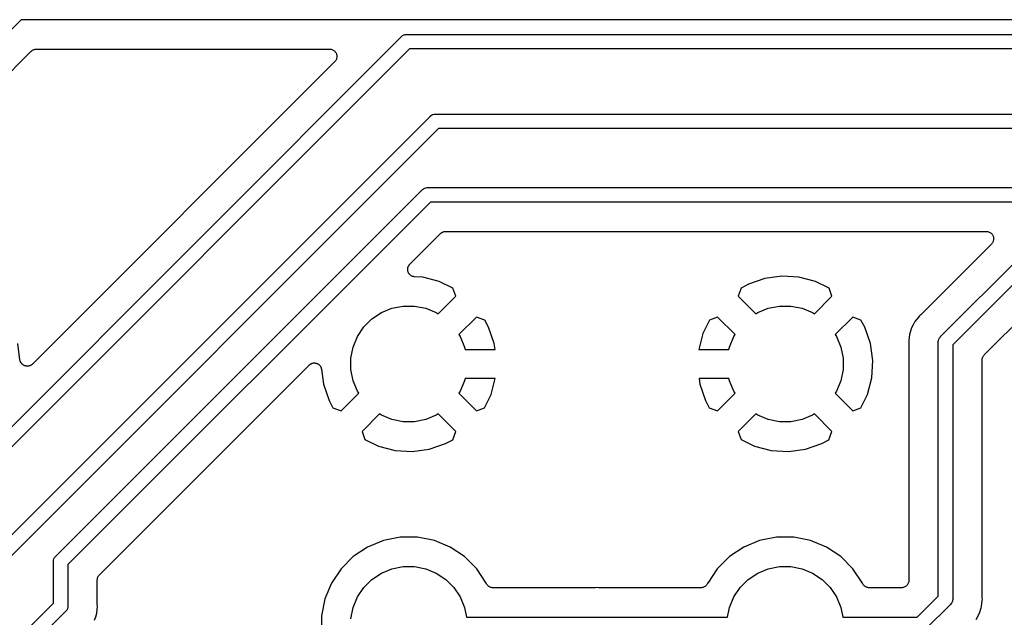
# Model space of a CAD drawing. Extents: x 3.01 to 9.03, y -6.32 to -2.47.
# Tile 17 of 25: x 6.58 to 7.24, y -3.45 to -3.04. Entities that reach past the tile are written whole.
import ezdxf

# ---------------------------------------------------------------- set-up
doc = ezdxf.new("R2010")
doc.units = 0
doc.header["$MEASUREMENT"] = 0
doc.layers.add('BLACK', color=7, linetype='CONTINUOUS')

msp = doc.modelspace()

# ---------------------------------------------------------------- linework, layer by layer
at = {"layer": 'BLACK', "linetype": 'CONTINUOUS'}
for p, q in [((6.57637, -3.0409), (6.37711, -3.24015)), ((7.72377, -3.0409), (6.57637, -3.0409)), ((6.18808, -3.69923), (6.83477, -3.05255)), ((6.83477, -3.05255), (6.83493, -3.05236)), ((6.83493, -3.05236), (6.83512, -3.0522)), ((6.83512, -3.0522), (6.83568, -3.05174)), ((6.83568, -3.05174), (6.83653, -3.05129)), ((6.83653, -3.05129), (6.83706, -3.05113)), ((6.83706, -3.05113), (6.83746, -3.051)), ((6.83746, -3.051), (6.83818, -3.05093)), ((6.83818, -3.05093), (6.83843, -3.05091)), ((6.83818, -3.05093), (6.83818, -3.05093)), ((6.83843, -3.05091), (6.83867, -3.05093)), ((6.83867, -3.05093), (7.8021, -3.05093)), ((6.84046, -3.06078), (6.19377, -3.70746)), ((6.41878, -3.22676), (6.58319, -3.06236)), ((6.58319, -3.06236), (6.5832, -3.06235)), ((6.5832, -3.06235), (6.58324, -3.06231)), ((6.5832, -3.06235), (6.5832, -3.06235)), ((6.5832, -3.06235), (6.5832, -3.06235)), ((6.58324, -3.06231), (6.5836, -3.06202)), ((6.5836, -3.06202), (6.58396, -3.06173)), ((6.58396, -3.06173), (6.58398, -3.06172)), ((6.58398, -3.06172), (6.584, -3.0617)), ((6.584, -3.0617), (6.58441, -3.06149)), ((6.58441, -3.06149), (6.58482, -3.06127)), ((6.58482, -3.06127), (6.58484, -3.06127)), ((6.58484, -3.06127), (6.58487, -3.06126)), ((6.58487, -3.06126), (6.58531, -3.06113)), ((6.58531, -3.06113), (6.58575, -3.06099)), ((6.58575, -3.06099), (6.58578, -3.06099)), ((6.58578, -3.06099), (6.5858, -3.06098)), ((6.5858, -3.06098), (6.58627, -3.06094)), ((6.58627, -3.06094), (6.58672, -3.0609)), ((6.58672, -3.0609), (6.78607, -3.0609)), ((6.78607, -3.0609), (6.78612, -3.0609)), ((6.78612, -3.0609), (6.78612, -3.0609)), ((6.78612, -3.0609), (6.78612, -3.0609)), ((6.78612, -3.0609), (6.78614, -3.0609)), ((6.78614, -3.0609), (6.78662, -3.06095)), ((6.78662, -3.06095), (6.78709, -3.061)), ((6.78709, -3.061), (6.7871, -3.06101)), ((6.7871, -3.06101), (6.78711, -3.06101)), ((6.78711, -3.06101), (6.78757, -3.06115)), ((6.78757, -3.06115), (6.78802, -3.0613)), ((6.78802, -3.0613), (6.78803, -3.0613)), ((6.78803, -3.0613), (6.78804, -3.0613)), ((6.78804, -3.0613), (6.78846, -3.06153)), ((6.78846, -3.06153), (6.78888, -3.06176)), ((6.78888, -3.06176), (6.78888, -3.06177)), ((6.78888, -3.06177), (6.78889, -3.06177)), ((6.78889, -3.06177), (6.78925, -3.06208)), ((6.78925, -3.06208), (6.78963, -3.06239)), ((6.78963, -3.06239), (6.78963, -3.06239)), ((6.78963, -3.06239), (6.78964, -3.0624)), ((6.78964, -3.0624), (6.78994, -3.06277)), ((6.78994, -3.06277), (6.79024, -3.06315)), ((6.79024, -3.06315), (6.79024, -3.06315)), ((6.79024, -3.06315), (6.79025, -3.06316)), ((6.79025, -3.06316), (6.79047, -3.06358)), ((6.79047, -3.06358), (6.7907, -3.06401)), ((6.7907, -3.06401), (6.7907, -3.06402)), ((6.7907, -3.06402), (6.7907, -3.06402)), ((6.7907, -3.06402), (6.79084, -3.06448)), ((6.79096, -3.0669), (6.79082, -3.06737)), ((6.79084, -3.06448), (6.79097, -3.06494)), ((6.79097, -3.06689), (6.79096, -3.0669)), ((6.79097, -3.06494), (6.79098, -3.06495)), ((6.79102, -3.06641), (6.79097, -3.06689)), ((6.79097, -3.06689), (6.79097, -3.06689)), ((6.79098, -3.06495), (6.79098, -3.06496)), ((6.79098, -3.06496), (6.79102, -3.06544)), ((6.79102, -3.06544), (6.79107, -3.06592)), ((6.79107, -3.06593), (6.79102, -3.06641)), ((6.79107, -3.06592), (6.79107, -3.06592)), ((6.79107, -3.06592), (6.79107, -3.06593)), ((7.80389, -3.06078), (6.84046, -3.06078)), ((6.7896, -3.06943), (6.58394, -3.27509)), ((6.7899, -3.06907), (6.7896, -3.06943)), ((6.79021, -3.06869), (6.7899, -3.06907)), ((6.79022, -3.06869), (6.79021, -3.06869)), ((6.79044, -3.06826), (6.79022, -3.06868)), ((6.79022, -3.06868), (6.79022, -3.06869)), ((6.79068, -3.06784), (6.79044, -3.06826)), ((6.79082, -3.06737), (6.79068, -3.06782)), ((6.79068, -3.06782), (6.79068, -3.06783)), ((6.79068, -3.06783), (6.79068, -3.06784)), ((6.54012, -3.42099), (6.85442, -3.10669)), ((6.85442, -3.10669), (6.85457, -3.1065)), ((6.85457, -3.1065), (6.85476, -3.10635)), ((6.85476, -3.10635), (6.85532, -3.10589)), ((6.85476, -3.10635), (6.85476, -3.10635)), ((6.85532, -3.10589), (6.85618, -3.10543)), ((6.85618, -3.10543), (6.85711, -3.10515)), ((6.85711, -3.10515), (6.85783, -3.10508)), ((6.85783, -3.10508), (6.85807, -3.10506)), ((6.85783, -3.10508), (6.85783, -3.10508)), ((6.85807, -3.10506), (6.85831, -3.10508)), ((6.85831, -3.10508), (7.91887, -3.10508)), ((6.86011, -3.11492), (6.54708, -3.42795)), ((7.91887, -3.11492), (6.86011, -3.11492)), ((6.59984, -3.40585), (6.84899, -3.15669)), ((6.84899, -3.15669), (6.84914, -3.1565)), ((6.84914, -3.1565), (6.84933, -3.15635)), ((6.84933, -3.15635), (6.84989, -3.15589)), ((6.84933, -3.15635), (6.84933, -3.15635)), ((6.84989, -3.15589), (6.85043, -3.1556)), ((6.85043, -3.1556), (6.85075, -3.15543)), ((6.85075, -3.15543), (6.85167, -3.15515)), ((6.85167, -3.15515), (6.8524, -3.15508)), ((6.8524, -3.15508), (6.85264, -3.15505)), ((6.8524, -3.15508), (6.8524, -3.15508)), ((6.85264, -3.15505), (6.85288, -3.15508)), ((6.85288, -3.15508), (8.39796, -3.15508)), ((6.85468, -3.16492), (6.60807, -3.41153)), ((8.39976, -3.16492), (6.85468, -3.16492)), ((6.84065, -3.20723), (6.8615, -3.18639)), ((6.8615, -3.18639), (6.86151, -3.18637)), ((6.86151, -3.18637), (6.86155, -3.18634)), ((6.86151, -3.18637), (6.86151, -3.18637)), ((6.86151, -3.18637), (6.86151, -3.18637)), ((6.86155, -3.18634), (6.86191, -3.18605)), ((6.86191, -3.18605), (6.86226, -3.18576)), ((6.86226, -3.18576), (6.86229, -3.18574)), ((6.86229, -3.18574), (6.86231, -3.18573)), ((6.86231, -3.18573), (6.86272, -3.18552)), ((6.86272, -3.18552), (6.86313, -3.1853)), ((6.86313, -3.1853), (6.86315, -3.18529)), ((6.86315, -3.18529), (6.86317, -3.18528)), ((6.86317, -3.18528), (6.86362, -3.18515)), ((6.86362, -3.18515), (6.86406, -3.18502)), ((6.86406, -3.18502), (6.86409, -3.18501)), ((6.86409, -3.18501), (6.86411, -3.18501)), ((6.86411, -3.18501), (6.86457, -3.18497)), ((6.86457, -3.18497), (6.86503, -3.18492)), ((6.86503, -3.18492), (7.23276, -3.18492)), ((7.23276, -3.18492), (7.23282, -3.18492)), ((7.23282, -3.18492), (7.23282, -3.18492)), ((7.23282, -3.18492), (7.23282, -3.18492)), ((7.23282, -3.18492), (7.23283, -3.18492)), ((7.23283, -3.18492), (7.23331, -3.18498)), ((7.23331, -3.18498), (7.23379, -3.18503)), ((7.23379, -3.18503), (7.23379, -3.18503)), ((7.23379, -3.18503), (7.2338, -3.18503)), ((7.2338, -3.18503), (7.23427, -3.18518)), ((7.23427, -3.18518), (7.23472, -3.18532)), ((7.23472, -3.18532), (7.23472, -3.18532)), ((7.23472, -3.18532), (7.23473, -3.18533)), ((7.23473, -3.18533), (7.23516, -3.18556)), ((7.23516, -3.18556), (7.23557, -3.18579)), ((7.23557, -3.18579), (7.23558, -3.18579)), ((7.23558, -3.18579), (7.23559, -3.1858)), ((7.23559, -3.1858), (7.23596, -3.18611)), ((7.23596, -3.18611), (7.23632, -3.18641)), ((7.23632, -3.18641), (7.23633, -3.18642)), ((7.23633, -3.18642), (7.23634, -3.18642)), ((7.23634, -3.18642), (7.23664, -3.1868)), ((7.23664, -3.1868), (7.23694, -3.18717)), ((7.23694, -3.18717), (7.23694, -3.18718)), ((7.23694, -3.18718), (7.23695, -3.18718)), ((7.23695, -3.18718), (7.23717, -3.18761)), ((7.23717, -3.18761), (7.23739, -3.18803)), ((7.2363, -3.19346), (7.18842, -3.24134)), ((7.2366, -3.19309), (7.2363, -3.19346)), ((7.23691, -3.19272), (7.2366, -3.19309)), ((7.23692, -3.1927), (7.23691, -3.19271)), ((7.23691, -3.19271), (7.23691, -3.19272)), ((7.23714, -3.19229), (7.23692, -3.1927)), ((7.23737, -3.19186), (7.23714, -3.19229)), ((7.23738, -3.19185), (7.23737, -3.19186)), ((7.23752, -3.19139), (7.23738, -3.19184)), ((7.23738, -3.19184), (7.23738, -3.19185)), ((7.23739, -3.18803), (7.2374, -3.18804)), ((7.2374, -3.18804), (7.2374, -3.18805)), ((7.2374, -3.18805), (7.23754, -3.18851)), ((7.23766, -3.19093), (7.23752, -3.19139)), ((7.23754, -3.18851), (7.23767, -3.18897)), ((7.23767, -3.19091), (7.23766, -3.19092)), ((7.23766, -3.19092), (7.23766, -3.19093)), ((7.23767, -3.18897), (7.23767, -3.18898)), ((7.23767, -3.18898), (7.23768, -3.18898)), ((7.23771, -3.19043), (7.23767, -3.19091)), ((7.23768, -3.18898), (7.23772, -3.18946)), ((7.23776, -3.18996), (7.23771, -3.19043)), ((7.23772, -3.18946), (7.23776, -3.18994)), ((7.23776, -3.18994), (7.23776, -3.18995)), ((7.23776, -3.18995), (7.23776, -3.18996)), ((6.84013, -3.20786), (6.84022, -3.20773)), ((6.84022, -3.20773), (6.84044, -3.20748)), ((6.84044, -3.20748), (6.84065, -3.20723)), ((7.20169, -3.25635), (7.25635, -3.20169)), ((6.83919, -3.21075), (6.8392, -3.21059)), ((6.83922, -3.21108), (6.83919, -3.21075)), ((6.8392, -3.21043), (6.83925, -3.21011)), ((6.8392, -3.21059), (6.8392, -3.21043)), ((6.83923, -3.21141), (6.83922, -3.21108)), ((6.83927, -3.21156), (6.83923, -3.21141)), ((6.83925, -3.21011), (6.83929, -3.20978)), ((6.83928, -3.21172), (6.83927, -3.21156)), ((6.83937, -3.21204), (6.83928, -3.21172)), ((6.83929, -3.20978), (6.83933, -3.20963)), ((6.83933, -3.20963), (6.83936, -3.20947)), ((6.83936, -3.20947), (6.83948, -3.20916)), ((6.83945, -3.21236), (6.83937, -3.21204)), ((6.83951, -3.2125), (6.83945, -3.21236)), ((6.83948, -3.20916), (6.83957, -3.20884)), ((6.83956, -3.21265), (6.83951, -3.2125)), ((6.83971, -3.21295), (6.83956, -3.21265)), ((6.83957, -3.20884), (6.83965, -3.2087)), ((6.83965, -3.2087), (6.8397, -3.20855)), ((6.8397, -3.20855), (6.83988, -3.20827)), ((6.83985, -3.21325), (6.83971, -3.21295)), ((6.83994, -3.21338), (6.83985, -3.21325)), ((6.83988, -3.20827), (6.84003, -3.20798)), ((6.84001, -3.21352), (6.83994, -3.21338)), ((6.84022, -3.21377), (6.84001, -3.21352)), ((6.84003, -3.20798), (6.84013, -3.20786)), ((6.84041, -3.21404), (6.84022, -3.21377)), ((6.84053, -3.21415), (6.84041, -3.21404)), ((6.84063, -3.21428), (6.84053, -3.21415)), ((6.84088, -3.21449), (6.84063, -3.21428)), ((6.84112, -3.21471), (6.84088, -3.21449)), ((7.26204, -3.20992), (7.20992, -3.26204)), ((6.84126, -3.2148), (6.84112, -3.21471)), ((6.84138, -3.2149), (6.84126, -3.2148)), ((6.84167, -3.21506), (6.84138, -3.2149)), ((6.84195, -3.21523), (6.84167, -3.21506)), ((6.84209, -3.21529), (6.84195, -3.21523)), ((6.84223, -3.21537), (6.84209, -3.21529)), ((6.84255, -3.21547), (6.84223, -3.21537)), ((6.84286, -3.21559), (6.84255, -3.21547)), ((6.84301, -3.21561), (6.84286, -3.21559)), ((6.84317, -3.21566), (6.84301, -3.21561)), ((6.84349, -3.2157), (6.84317, -3.21566)), ((6.84382, -3.21575), (6.84349, -3.2157)), ((6.84389, -3.21576), (6.84382, -3.21575)), ((6.8494, -3.21609), (6.84389, -3.21576)), ((6.86071, -3.21905), (6.8494, -3.21609)), ((6.86985, -3.2235), (6.86071, -3.21905)), ((7.0709, -3.22083), (7.06609, -3.22339)), ((7.08205, -3.21697), (7.0709, -3.22083)), ((7.09363, -3.21539), (7.08205, -3.21697)), ((7.10531, -3.21609), (7.09363, -3.21539)), ((7.11662, -3.21905), (7.10531, -3.21609)), ((7.12575, -3.2235), (7.11662, -3.21905)), ((6.87185, -3.22901), (6.86985, -3.2235)), ((7.06609, -3.22339), (7.06406, -3.22901)), ((7.12775, -3.22901), (7.12575, -3.2235)), ((6.85991, -3.24095), (6.87185, -3.22901)), ((7.06406, -3.22901), (7.076, -3.24095)), ((7.11581, -3.24095), (7.12775, -3.22901)), ((7.23139, -3.26886), (7.26886, -3.23139)), ((6.8149, -3.24442), (6.82135, -3.24011)), ((6.82135, -3.24011), (6.82852, -3.23714)), ((6.82852, -3.23714), (6.83612, -3.23563)), ((6.83612, -3.23563), (6.84388, -3.23563)), ((6.84388, -3.23563), (6.85148, -3.23714)), ((6.85148, -3.23714), (6.85865, -3.24011)), ((6.85865, -3.24011), (6.85991, -3.24095)), ((7.076, -3.24095), (7.07726, -3.24011)), ((7.07726, -3.24011), (7.08442, -3.23714)), ((7.08442, -3.23714), (7.09203, -3.23563)), ((7.09203, -3.23563), (7.09978, -3.23563)), ((7.09978, -3.23563), (7.10739, -3.23714)), ((7.10739, -3.23714), (7.11455, -3.24011)), ((7.11455, -3.24011), (7.11581, -3.24095)), ((6.80942, -3.2499), (6.8149, -3.24442)), ((6.88599, -3.24315), (6.87405, -3.25509)), ((6.89161, -3.24519), (6.88599, -3.24315)), ((6.89417, -3.25), (6.89161, -3.24519)), ((7.0444, -3.24515), (7.03996, -3.25429)), ((7.04992, -3.24315), (7.0444, -3.24515)), ((7.06186, -3.25509), (7.04992, -3.24315)), ((7.14189, -3.24315), (7.12995, -3.25509)), ((7.14751, -3.24519), (7.14189, -3.24315)), ((7.15008, -3.25), (7.14751, -3.24519)), ((7.18418, -3.24609), (7.18296, -3.24837)), ((7.18564, -3.24431), (7.18418, -3.24609)), ((7.18729, -3.24229), (7.18564, -3.24431)), ((7.18805, -3.24167), (7.18729, -3.24229)), ((7.1882, -3.24152), (7.18805, -3.24167)), ((7.18837, -3.24139), (7.1882, -3.24152)), ((7.18842, -3.24134), (7.18837, -3.24139)), ((6.80511, -3.25635), (6.80942, -3.2499)), ((6.89803, -3.26114), (6.89417, -3.25)), ((7.03996, -3.25429), (7.03711, -3.26516)), ((7.15393, -3.26114), (7.15008, -3.25)), ((7.18186, -3.25042), (7.18044, -3.25511)), ((7.18296, -3.24837), (7.18186, -3.25042)), ((7.18296, -3.24837), (7.18296, -3.24837)), ((6.57545, -3.27223), (6.57393, -3.26114)), ((6.80214, -3.26352), (6.80511, -3.25635)), ((6.87405, -3.25509), (6.87489, -3.25635)), ((6.87489, -3.25635), (6.87786, -3.26352)), ((6.89858, -3.26516), (6.89803, -3.26114)), ((7.05805, -3.26352), (7.06102, -3.25635)), ((7.06102, -3.25635), (7.06186, -3.25509)), ((7.12995, -3.25509), (7.13079, -3.25635)), ((7.13079, -3.25635), (7.13376, -3.26352)), ((7.15552, -3.27273), (7.15393, -3.26114)), ((7.18005, -3.25902), (7.17996, -3.26)), ((7.17996, -3.26), (7.18005, -3.26098)), ((7.18044, -3.25511), (7.18005, -3.25902)), ((7.18005, -3.25902), (7.18005, -3.25902)), ((7.18005, -3.26098), (7.18006, -3.26105)), ((7.18006, -3.26105), (7.18006, -3.26126)), ((7.18006, -3.26126), (7.18008, -3.26147)), ((7.20005, -3.26), (7.20008, -3.25976)), ((7.20008, -3.26024), (7.20005, -3.26)), ((7.20008, -3.25976), (7.20015, -3.25904)), ((7.20008, -3.25976), (7.20008, -3.25976)), ((7.20008, -3.31476), (7.20008, -3.26024)), ((7.20015, -3.25904), (7.20043, -3.25811)), ((7.20043, -3.25811), (7.20089, -3.25725)), ((7.20089, -3.25725), (7.2015, -3.2565)), ((7.2015, -3.2565), (7.20169, -3.25635)), ((6.80063, -3.27112), (6.80214, -3.26352)), ((6.87786, -3.26352), (6.87818, -3.26516)), ((6.87818, -3.26516), (6.89858, -3.26516)), ((7.03711, -3.26516), (7.05772, -3.26516)), ((7.05772, -3.26516), (7.05805, -3.26352)), ((7.13376, -3.26352), (7.13528, -3.27112)), ((7.18008, -3.26147), (7.18008, -3.31353)), ((7.20992, -3.26204), (7.20992, -3.43476)), ((6.57548, -3.27237), (6.57545, -3.27223)), ((6.5755, -3.27251), (6.57548, -3.27237)), ((6.5756, -3.27284), (6.5755, -3.27251)), ((6.57568, -3.27318), (6.5756, -3.27284)), ((6.57574, -3.27331), (6.57568, -3.27318)), ((6.57578, -3.27344), (6.57574, -3.27331)), ((6.57594, -3.27375), (6.57578, -3.27344)), ((6.57608, -3.27407), (6.57594, -3.27375)), ((6.57617, -3.27418), (6.57608, -3.27407)), ((6.57623, -3.27431), (6.57617, -3.27418)), ((6.57645, -3.27458), (6.57623, -3.27431)), ((6.57666, -3.27486), (6.57645, -3.27458)), ((6.77345, -3.27485), (6.77376, -3.27469)), ((6.77376, -3.27469), (6.7739, -3.27465)), ((6.7739, -3.27465), (6.77403, -3.2746)), ((6.77403, -3.2746), (6.77437, -3.27452)), ((6.77437, -3.27452), (6.7747, -3.27442)), ((6.7747, -3.27442), (6.77484, -3.27441)), ((6.77484, -3.27441), (6.77498, -3.27438)), ((6.77498, -3.27438), (6.77533, -3.27436)), ((6.77533, -3.27436), (6.77567, -3.27433)), ((6.77567, -3.27433), (6.77581, -3.27435)), ((6.77581, -3.27435), (6.77595, -3.27435)), ((6.77595, -3.27435), (6.7763, -3.2744)), ((6.7763, -3.2744), (6.77664, -3.27444)), ((6.77664, -3.27444), (6.77678, -3.27448)), ((6.77678, -3.27448), (6.77692, -3.2745)), ((6.77692, -3.2745), (6.77724, -3.27463)), ((6.77724, -3.27463), (6.77758, -3.27473)), ((6.77758, -3.27473), (6.7777, -3.2748)), ((6.80063, -3.27888), (6.80063, -3.27112)), ((7.13528, -3.27112), (7.13528, -3.27888)), ((7.15482, -3.2844), (7.15552, -3.27273)), ((7.22992, -3.27232), (7.22997, -3.27186)), ((7.22992, -3.27238), (7.22992, -3.27232)), ((7.22992, -3.27238), (7.22992, -3.27238)), ((7.22992, -3.27238), (7.22992, -3.27238)), ((7.22992, -3.27239), (7.22992, -3.27238)), ((7.22992, -3.43353), (7.22992, -3.27239)), ((7.22997, -3.27186), (7.23002, -3.27141)), ((7.23002, -3.27141), (7.23003, -3.27138)), ((7.23003, -3.27135), (7.23017, -3.27091)), ((7.23003, -3.27138), (7.23003, -3.27135)), ((7.23017, -3.27091), (7.23031, -3.27047)), ((7.23031, -3.27047), (7.23032, -3.27045)), ((7.23032, -3.27045), (7.23033, -3.27042)), ((7.23033, -3.27042), (7.23055, -3.27002)), ((7.23055, -3.27002), (7.23077, -3.26961)), ((7.23077, -3.26961), (7.23078, -3.26959)), ((7.23078, -3.26959), (7.2308, -3.26957)), ((7.2308, -3.26957), (7.23109, -3.26922)), ((7.23109, -3.26922), (7.23139, -3.26886)), ((6.57676, -3.27496), (6.57666, -3.27486)), ((6.57685, -3.27507), (6.57676, -3.27496)), ((6.57711, -3.27529), (6.57685, -3.27507)), ((6.57737, -3.27553), (6.57711, -3.27529)), ((6.57749, -3.2756), (6.57737, -3.27553)), ((6.5776, -3.27569), (6.57749, -3.2756)), ((6.5779, -3.27586), (6.5776, -3.27569)), ((6.5782, -3.27604), (6.5779, -3.27586)), ((6.57833, -3.27609), (6.5782, -3.27604)), ((6.57845, -3.27616), (6.57833, -3.27609)), ((6.57878, -3.27626), (6.57845, -3.27616)), ((6.57911, -3.27638), (6.57878, -3.27626)), ((6.57925, -3.27641), (6.57911, -3.27638)), ((6.57938, -3.27645), (6.57925, -3.27641)), ((6.57973, -3.27649), (6.57938, -3.27645)), ((6.58007, -3.27654), (6.57973, -3.27649)), ((6.58021, -3.27654), (6.58007, -3.27654)), ((6.58035, -3.27655), (6.58021, -3.27654)), ((6.5807, -3.27652), (6.58035, -3.27655)), ((6.58105, -3.27651), (6.5807, -3.27652)), ((6.58119, -3.27648), (6.58105, -3.27651)), ((6.58133, -3.27647), (6.58119, -3.27648)), ((6.58166, -3.27637), (6.58133, -3.27647)), ((6.582, -3.27629), (6.58166, -3.27637)), ((6.58213, -3.27624), (6.582, -3.27629)), ((6.58226, -3.2762), (6.58213, -3.27624)), ((6.58257, -3.27604), (6.58226, -3.2762)), ((6.58289, -3.27589), (6.58257, -3.27604)), ((6.583, -3.27581), (6.58289, -3.27589)), ((6.58313, -3.27575), (6.583, -3.27581)), ((6.5834, -3.27553), (6.58313, -3.27575)), ((6.58369, -3.27533), (6.5834, -3.27553)), ((6.58378, -3.27523), (6.58369, -3.27533)), ((6.58389, -3.27514), (6.58378, -3.27523)), ((6.58394, -3.27509), (6.58389, -3.27514)), ((6.73172, -3.31617), (6.77209, -3.2758)), ((6.77209, -3.2758), (6.77214, -3.27575)), ((6.77214, -3.27575), (6.77225, -3.27566)), ((6.77225, -3.27566), (6.77234, -3.27556)), ((6.77234, -3.27556), (6.77263, -3.27536)), ((6.77263, -3.27536), (6.7729, -3.27514)), ((6.7729, -3.27514), (6.77302, -3.27508)), ((6.77302, -3.27508), (6.77314, -3.275)), ((6.77314, -3.275), (6.77345, -3.27485)), ((6.7777, -3.2748), (6.77783, -3.27485)), ((6.77783, -3.27485), (6.77813, -3.27503)), ((6.77813, -3.27503), (6.77843, -3.2752)), ((6.77843, -3.2752), (6.77854, -3.27529)), ((6.77854, -3.27529), (6.77866, -3.27536)), ((6.77866, -3.27536), (6.77891, -3.2756)), ((6.77891, -3.2756), (6.77918, -3.27582)), ((6.77918, -3.27582), (6.77927, -3.27593)), ((6.77927, -3.27593), (6.77937, -3.27603)), ((6.77937, -3.27603), (6.77958, -3.27631)), ((6.77958, -3.27631), (6.7798, -3.27658)), ((6.7798, -3.27658), (6.77986, -3.2767)), ((6.77986, -3.2767), (6.77994, -3.27682)), ((6.77994, -3.27682), (6.78009, -3.27714)), ((6.78009, -3.27714), (6.78025, -3.27744)), ((6.78025, -3.27744), (6.78029, -3.27758)), ((6.78029, -3.27758), (6.78035, -3.27771)), ((6.78035, -3.27771), (6.78043, -3.27805)), ((6.78043, -3.27805), (6.78053, -3.27838)), ((6.78053, -3.27838), (6.78054, -3.27852)), ((6.78054, -3.27852), (6.78058, -3.27865)), ((6.78058, -3.27865), (6.78197, -3.28886)), ((6.80214, -3.28648), (6.80063, -3.27888)), ((7.13528, -3.27888), (7.13376, -3.28648)), ((6.80511, -3.29365), (6.80214, -3.28648)), ((6.87786, -3.28648), (6.87489, -3.29365)), ((6.87818, -3.28484), (6.87786, -3.28648)), ((6.8988, -3.28484), (6.87818, -3.28484)), ((6.89595, -3.29571), (6.8988, -3.28484)), ((7.03733, -3.28484), (7.03788, -3.28886)), ((7.05772, -3.28484), (7.03733, -3.28484)), ((7.05805, -3.28648), (7.05772, -3.28484)), ((7.06102, -3.29365), (7.05805, -3.28648)), ((7.13376, -3.28648), (7.13079, -3.29365)), ((7.15185, -3.29571), (7.15482, -3.2844)), ((6.78197, -3.28886), (6.78583, -3.3)), ((6.80595, -3.29491), (6.80511, -3.29365)), ((6.87489, -3.29365), (6.87405, -3.29491)), ((7.03788, -3.28886), (7.04173, -3.3)), ((7.06186, -3.29491), (7.06102, -3.29365)), ((7.13079, -3.29365), (7.12995, -3.29491)), ((6.78583, -3.3), (6.78839, -3.30481)), ((6.79401, -3.30685), (6.80595, -3.29491)), ((6.87405, -3.29491), (6.88599, -3.30685)), ((6.8915, -3.30485), (6.89595, -3.29571)), ((7.04173, -3.3), (7.0443, -3.30481)), ((7.04992, -3.30685), (7.06186, -3.29491)), ((7.12995, -3.29491), (7.14189, -3.30685)), ((7.14741, -3.30485), (7.15185, -3.29571)), ((6.78839, -3.30481), (6.79401, -3.30685)), ((6.88599, -3.30685), (6.8915, -3.30485)), ((7.0443, -3.30481), (7.04992, -3.30685)), ((7.14189, -3.30685), (7.14741, -3.30485)), ((6.82009, -3.30905), (6.80815, -3.32099)), ((6.82135, -3.30989), (6.82009, -3.30905)), ((6.82852, -3.31286), (6.82135, -3.30989)), ((6.83612, -3.31437), (6.82852, -3.31286)), ((6.84388, -3.31437), (6.83612, -3.31437)), ((6.85148, -3.31286), (6.84388, -3.31437)), ((6.85865, -3.30989), (6.85148, -3.31286)), ((6.85991, -3.30905), (6.85865, -3.30989)), ((6.87185, -3.32099), (6.85991, -3.30905)), ((7.076, -3.30905), (7.06406, -3.32099)), ((7.07726, -3.30989), (7.076, -3.30905)), ((7.08442, -3.31286), (7.07726, -3.30989)), ((7.09203, -3.31437), (7.08442, -3.31286)), ((7.09978, -3.31437), (7.09203, -3.31437)), ((7.10739, -3.31286), (7.09978, -3.31437)), ((7.11455, -3.30989), (7.10739, -3.31286)), ((7.11581, -3.30905), (7.11455, -3.30989)), ((7.12775, -3.32099), (7.11581, -3.30905)), ((7.18008, -3.31353), (7.18008, -3.31354)), ((7.18008, -3.31354), (7.18008, -3.31853)), ((7.20008, -3.31976), (7.20008, -3.31476)), ((7.20008, -3.31476), (7.20008, -3.31476)), ((6.62954, -3.41835), (6.73172, -3.31617)), ((6.73172, -3.31617), (6.73172, -3.31617)), ((6.80815, -3.32099), (6.81015, -3.3265)), ((6.86981, -3.32661), (6.87185, -3.32099)), ((7.06406, -3.32099), (7.06606, -3.3265)), ((7.12572, -3.32661), (7.12775, -3.32099)), ((7.18008, -3.31853), (7.18008, -3.42224)), ((7.20008, -3.43296), (7.20008, -3.31976)), ((7.20008, -3.31976), (7.20008, -3.31976)), ((6.81015, -3.3265), (6.81929, -3.33095)), ((6.865, -3.32917), (6.86981, -3.32661)), ((7.06606, -3.3265), (7.07519, -3.33095)), ((7.12091, -3.32917), (7.12572, -3.32661)), ((6.81929, -3.33095), (6.8306, -3.33391)), ((6.8306, -3.33391), (6.84227, -3.33461)), ((6.84227, -3.33461), (6.85386, -3.33303)), ((6.85386, -3.33303), (6.865, -3.32917)), ((7.07519, -3.33095), (7.0865, -3.33391)), ((7.0865, -3.33391), (7.09818, -3.33461)), ((7.09818, -3.33461), (7.10976, -3.33303)), ((7.10976, -3.33303), (7.12091, -3.32917)), ((6.82268, -3.39508), (6.81188, -3.39955)), ((6.83415, -3.3928), (6.82268, -3.39508)), ((6.84585, -3.3928), (6.83415, -3.3928)), ((6.85732, -3.39508), (6.84585, -3.3928)), ((6.86812, -3.39955), (6.85732, -3.39508)), ((7.07859, -3.39508), (7.06778, -3.39955)), ((7.09006, -3.3928), (7.07859, -3.39508)), ((7.10175, -3.3928), (7.09006, -3.3928)), ((7.11322, -3.39508), (7.10175, -3.3928)), ((7.12403, -3.39955), (7.11322, -3.39508)), ((6.81188, -3.39955), (6.80215, -3.40605)), ((6.87785, -3.40605), (6.86812, -3.39955)), ((7.06778, -3.39955), (7.05806, -3.40605)), ((7.13375, -3.40605), (7.12403, -3.39955)), ((6.5982, -3.4095), (6.5983, -3.40853)), ((6.5983, -3.40853), (6.59858, -3.4076)), ((6.59858, -3.4076), (6.59904, -3.40675)), ((6.59904, -3.40675), (6.5995, -3.40619)), ((6.5995, -3.40619), (6.59965, -3.406)), ((6.5995, -3.40619), (6.5995, -3.40619)), ((6.59965, -3.406), (6.59984, -3.40585)), ((6.80215, -3.40605), (6.79388, -3.41432)), ((6.88612, -3.41432), (6.87785, -3.40605)), ((7.05806, -3.40605), (7.04979, -3.41432)), ((7.14202, -3.41432), (7.13375, -3.40605)), ((6.59823, -3.40974), (6.5982, -3.4095)), ((6.59823, -3.43768), (6.59823, -3.40974)), ((6.60807, -3.41153), (6.60807, -3.43948)), ((6.79388, -3.41432), (6.78739, -3.42404)), ((6.82135, -3.41728), (6.82852, -3.41431)), ((6.82852, -3.41431), (6.83612, -3.4128)), ((6.83612, -3.4128), (6.84388, -3.4128)), ((6.84388, -3.4128), (6.85148, -3.41431)), ((6.85148, -3.41431), (6.85865, -3.41728)), ((6.89261, -3.42404), (6.88612, -3.41432)), ((7.04979, -3.41432), (7.04329, -3.42404)), ((7.07726, -3.41728), (7.08442, -3.41431)), ((7.08442, -3.41431), (7.09203, -3.4128)), ((7.09203, -3.4128), (7.09978, -3.4128)), ((7.09978, -3.4128), (7.10739, -3.41431)), ((7.10739, -3.41431), (7.11455, -3.41728)), ((7.14852, -3.42404), (7.14202, -3.41432)), ((6.62807, -3.42182), (6.62812, -3.42136)), ((6.62807, -3.42187), (6.62807, -3.42182)), ((6.62807, -3.42189), (6.62807, -3.42187)), ((6.62807, -3.42187), (6.62807, -3.42187)), ((6.62807, -3.42187), (6.62807, -3.42187)), ((6.62807, -3.43825), (6.62807, -3.42189)), ((6.62812, -3.42136), (6.62817, -3.4209)), ((6.62817, -3.4209), (6.62818, -3.42088)), ((6.62818, -3.42085), (6.62832, -3.42041)), ((6.62818, -3.42088), (6.62818, -3.42085)), ((6.62832, -3.42041), (6.62845, -3.41997)), ((6.62845, -3.41997), (6.62847, -3.41995)), ((6.62847, -3.41995), (6.62848, -3.41992)), ((6.62848, -3.41992), (6.6287, -3.41951)), ((6.6287, -3.41951), (6.62892, -3.41911)), ((6.62892, -3.41911), (6.62893, -3.41909)), ((6.62893, -3.41909), (6.62895, -3.41906)), ((6.62895, -3.41906), (6.62924, -3.41871)), ((6.62924, -3.41871), (6.62954, -3.41835)), ((6.80942, -3.42707), (6.8149, -3.42158)), ((6.8149, -3.42158), (6.82135, -3.41728)), ((6.85865, -3.41728), (6.8651, -3.42158)), ((6.8651, -3.42158), (6.87058, -3.42707)), ((7.06532, -3.42707), (7.07081, -3.42158)), ((7.07081, -3.42158), (7.07726, -3.41728)), ((7.11455, -3.41728), (7.121, -3.42158)), ((7.121, -3.42158), (7.12649, -3.42707)), ((6.78739, -3.42404), (6.78291, -3.43485)), ((6.80511, -3.43352), (6.80942, -3.42707)), ((6.87058, -3.42707), (6.87489, -3.43352)), ((6.89266, -3.42416), (6.89261, -3.42404)), ((6.89288, -3.42457), (6.89266, -3.42416)), ((6.8931, -3.42498), (6.89288, -3.42457)), ((6.89311, -3.425), (6.8931, -3.42498)), ((6.89312, -3.42502), (6.89311, -3.425)), ((6.89341, -3.42538), (6.89312, -3.42502)), ((6.89371, -3.42574), (6.89341, -3.42538)), ((6.89372, -3.42576), (6.89371, -3.42574)), ((6.89374, -3.42577), (6.89372, -3.42576)), ((6.8941, -3.42607), (6.89374, -3.42577)), ((6.89446, -3.42637), (6.8941, -3.42607)), ((6.89447, -3.42638), (6.89446, -3.42637)), ((6.89449, -3.42639), (6.89447, -3.42638)), ((6.8949, -3.42662), (6.89449, -3.42639)), ((6.89531, -3.42684), (6.8949, -3.42662)), ((6.89533, -3.42685), (6.89531, -3.42684)), ((6.89535, -3.42686), (6.89533, -3.42685)), ((6.89579, -3.42699), (6.89535, -3.42686)), ((6.89624, -3.42713), (6.89579, -3.42699)), ((6.89626, -3.42714), (6.89624, -3.42713)), ((6.89628, -3.42714), (6.89626, -3.42714)), ((6.89675, -3.42719), (6.89628, -3.42714)), ((6.89721, -3.42724), (6.89675, -3.42719)), ((6.89725, -3.42724), (6.89721, -3.42724)), ((6.89726, -3.42724), (6.89725, -3.42724)), ((6.89725, -3.42724), (6.89725, -3.42724)), ((6.89728, -3.42724), (6.89726, -3.42724)), ((6.96648, -3.42724), (6.89728, -3.42724)), ((6.96669, -3.42722), (6.96648, -3.42724)), ((6.9669, -3.42723), (6.96669, -3.42722)), ((6.96697, -3.42722), (6.9669, -3.42723)), ((6.96795, -3.42712), (6.96697, -3.42722)), ((6.96893, -3.42722), (6.96795, -3.42712)), ((6.96914, -3.42722), (6.96893, -3.42722)), ((6.96935, -3.42724), (6.96914, -3.42722)), ((6.96942, -3.42724), (6.96935, -3.42724)), ((7.03863, -3.42724), (6.96942, -3.42724)), ((7.03909, -3.4272), (7.03863, -3.42724)), ((7.03955, -3.42716), (7.03909, -3.4272)), ((7.03958, -3.42715), (7.03955, -3.42716)), ((7.0396, -3.42715), (7.03958, -3.42715)), ((7.04004, -3.42701), (7.0396, -3.42715)), ((7.04049, -3.42688), (7.04004, -3.42701)), ((7.04051, -3.42687), (7.04049, -3.42688)), ((7.04053, -3.42687), (7.04051, -3.42687)), ((7.04094, -3.42665), (7.04053, -3.42687)), ((7.04136, -3.42643), (7.04094, -3.42665)), ((7.04137, -3.42642), (7.04136, -3.42643)), ((7.04139, -3.42641), (7.04137, -3.42642)), ((7.04176, -3.42611), (7.04139, -3.42641)), ((7.04212, -3.42582), (7.04176, -3.42611)), ((7.04213, -3.42581), (7.04212, -3.42582)), ((7.04215, -3.42579), (7.04213, -3.42581)), ((7.04245, -3.42543), (7.04215, -3.42579)), ((7.04275, -3.42508), (7.04245, -3.42543)), ((7.04276, -3.42506), (7.04275, -3.42508)), ((7.04277, -3.42504), (7.04276, -3.42506)), ((7.04299, -3.42463), (7.04277, -3.42504)), ((7.04322, -3.42422), (7.04299, -3.42463)), ((7.04323, -3.42418), (7.04322, -3.42422)), ((7.04324, -3.42418), (7.04323, -3.42418)), ((7.04323, -3.42418), (7.04323, -3.42418)), ((7.04329, -3.42404), (7.04324, -3.42416)), ((7.04324, -3.42416), (7.04324, -3.42418)), ((7.06102, -3.43352), (7.06532, -3.42707)), ((7.12649, -3.42707), (7.13079, -3.43352)), ((7.14857, -3.42416), (7.14852, -3.42404)), ((7.14879, -3.42457), (7.14857, -3.42416)), ((7.149, -3.42498), (7.14879, -3.42457)), ((7.14902, -3.425), (7.149, -3.42498)), ((7.14903, -3.42502), (7.14902, -3.425)), ((7.14932, -3.42538), (7.14903, -3.42502)), ((7.14961, -3.42574), (7.14932, -3.42538)), ((7.14963, -3.42576), (7.14961, -3.42574)), ((7.14964, -3.42577), (7.14963, -3.42576)), ((7.15, -3.42607), (7.14964, -3.42577)), ((7.15036, -3.42637), (7.15, -3.42607)), ((7.15038, -3.42638), (7.15036, -3.42637)), ((7.1504, -3.42639), (7.15038, -3.42638)), ((7.15081, -3.42662), (7.1504, -3.42639)), ((7.15122, -3.42684), (7.15081, -3.42662)), ((7.15124, -3.42685), (7.15122, -3.42684)), ((7.15126, -3.42686), (7.15124, -3.42685)), ((7.1517, -3.42699), (7.15126, -3.42686)), ((7.15215, -3.42713), (7.1517, -3.42699)), ((7.15217, -3.42714), (7.15215, -3.42713)), ((7.15219, -3.42714), (7.15217, -3.42714)), ((7.15265, -3.42719), (7.15219, -3.42714)), ((7.15312, -3.42724), (7.15265, -3.42719)), ((7.15316, -3.42724), (7.15312, -3.42724)), ((7.15319, -3.42724), (7.15316, -3.42724)), ((7.15316, -3.42724), (7.15316, -3.42724)), ((7.15316, -3.42724), (7.15316, -3.42724)), ((7.17508, -3.42724), (7.15319, -3.42724)), ((7.17555, -3.4272), (7.17508, -3.42724)), ((7.17602, -3.42716), (7.17555, -3.4272)), ((7.17603, -3.42715), (7.17602, -3.42716)), ((7.17605, -3.42715), (7.17603, -3.42715)), ((7.1765, -3.42701), (7.17605, -3.42715)), ((7.17695, -3.42688), (7.1765, -3.42701)), ((7.17697, -3.42687), (7.17695, -3.42688)), ((7.17698, -3.42687), (7.17697, -3.42687)), ((7.1774, -3.42665), (7.17698, -3.42687)), ((7.17782, -3.42643), (7.1774, -3.42665)), ((7.17783, -3.42642), (7.17782, -3.42643)), ((7.17785, -3.42641), (7.17783, -3.42642)), ((7.17821, -3.42611), (7.17785, -3.42641)), ((7.17858, -3.42582), (7.17821, -3.42611)), ((7.17859, -3.4258), (7.17858, -3.42582)), ((7.1786, -3.42579), (7.17859, -3.4258)), ((7.1789, -3.42543), (7.1786, -3.42579)), ((7.1792, -3.42507), (7.1789, -3.42543)), ((7.17921, -3.42505), (7.1792, -3.42507)), ((7.17922, -3.42504), (7.17921, -3.42505)), ((7.17945, -3.42462), (7.17922, -3.42504)), ((7.17967, -3.42421), (7.17945, -3.42462)), ((7.17968, -3.4242), (7.17967, -3.42421)), ((7.17969, -3.42418), (7.17968, -3.4242)), ((7.17983, -3.42373), (7.17969, -3.42418)), ((7.17997, -3.42328), (7.17983, -3.42373)), ((7.17998, -3.42325), (7.17997, -3.42327)), ((7.17997, -3.42327), (7.17997, -3.42328)), ((7.18003, -3.42278), (7.17998, -3.42325)), ((7.18008, -3.42231), (7.18003, -3.42278)), ((7.18008, -3.42224), (7.18008, -3.42228)), ((7.18008, -3.42228), (7.18008, -3.42228)), ((7.18008, -3.42228), (7.18008, -3.42228)), ((7.18008, -3.42228), (7.18008, -3.42231)), ((6.78291, -3.43485), (6.78063, -3.44632)), ((6.80214, -3.44068), (6.80511, -3.43352)), ((6.87489, -3.43352), (6.87786, -3.44068)), ((7.05805, -3.44068), (7.06102, -3.43352)), ((7.13079, -3.43352), (7.13376, -3.44068)), ((7.1858, -3.44724), (7.20008, -3.43296)), ((7.20992, -3.43524), (7.20985, -3.43596)), ((7.20992, -3.43476), (7.20995, -3.435)), ((7.20995, -3.435), (7.20992, -3.43524)), ((7.20992, -3.43524), (7.20992, -3.43524)), ((7.22994, -3.43374), (7.22992, -3.43353)), ((7.22994, -3.43395), (7.22994, -3.43374)), ((7.22995, -3.43402), (7.22994, -3.43395)), ((7.23004, -3.435), (7.22995, -3.43402)), ((7.22995, -3.43598), (7.23004, -3.435)), ((6.49745, -3.53843), (6.59823, -3.43768)), ((6.60754, -3.44195), (6.60726, -3.44246)), ((6.60772, -3.44161), (6.60754, -3.44195)), ((6.6079, -3.44102), (6.60772, -3.44161)), ((6.60772, -3.44161), (6.60772, -3.44161)), ((6.60772, -3.44161), (6.60772, -3.44161)), ((6.608, -3.44068), (6.6079, -3.44102)), ((6.60807, -3.43996), (6.608, -3.44068)), ((6.608, -3.44068), (6.608, -3.44068)), ((6.608, -3.44068), (6.608, -3.44068)), ((6.60807, -3.43948), (6.60809, -3.43972)), ((6.60809, -3.43972), (6.60807, -3.43996)), ((6.60807, -3.43996), (6.60807, -3.43996)), ((6.62771, -3.4446), (6.62797, -3.44195)), ((6.62797, -3.44195), (6.62819, -3.43972)), ((6.62797, -3.44195), (6.62797, -3.44195)), ((6.62797, -3.44195), (6.62797, -3.44195)), ((6.62809, -3.43846), (6.62807, -3.43825)), ((6.62809, -3.43867), (6.62809, -3.43846)), ((6.62809, -3.43874), (6.62809, -3.43867)), ((6.62819, -3.43972), (6.62809, -3.43874)), ((6.80063, -3.44829), (6.80214, -3.44068)), ((6.87786, -3.44068), (6.87916, -3.44724)), ((7.05674, -3.44724), (7.05805, -3.44068)), ((7.13376, -3.44068), (7.13507, -3.44724)), ((7.20831, -3.43865), (7.19149, -3.45547)), ((7.2085, -3.4385), (7.20831, -3.43865)), ((7.20865, -3.43831), (7.2085, -3.4385)), ((7.20911, -3.43775), (7.20865, -3.43831)), ((7.20865, -3.43831), (7.20865, -3.43831)), ((7.20957, -3.43689), (7.20911, -3.43775)), ((7.20968, -3.43654), (7.20957, -3.43689)), ((7.20985, -3.43596), (7.20968, -3.43654)), ((7.22814, -3.44458), (7.22923, -3.44099)), ((7.22923, -3.44099), (7.22956, -3.43989)), ((7.22956, -3.43989), (7.22995, -3.43598)), ((7.22995, -3.43598), (7.22995, -3.43598)), ((6.60646, -3.44337), (6.50314, -3.54666)), ((6.60665, -3.44321), (6.60646, -3.44337)), ((6.60692, -3.44289), (6.60665, -3.44321)), ((6.60726, -3.44246), (6.60692, -3.44289)), ((6.60726, -3.44246), (6.60726, -3.44246)), ((6.60726, -3.44246), (6.60726, -3.44246)), ((6.62628, -3.4493), (6.627, -3.44696)), ((6.627, -3.44696), (6.62771, -3.4446)), ((6.627, -3.44696), (6.627, -3.44696)), ((6.78063, -3.44632), (6.78063, -3.45801)), ((6.87916, -3.44724), (6.96771, -3.44724)), ((6.96771, -3.44724), (6.96795, -3.44722)), ((6.96795, -3.44722), (6.96819, -3.44724)), ((6.96819, -3.44724), (7.05674, -3.44724)), ((7.13507, -3.44724), (7.1858, -3.44724)), ((7.22582, -3.44891), (7.22814, -3.44458))]:
    msp.add_line(p, q, dxfattribs=at)

doc.saveas('drawing.dxf')
